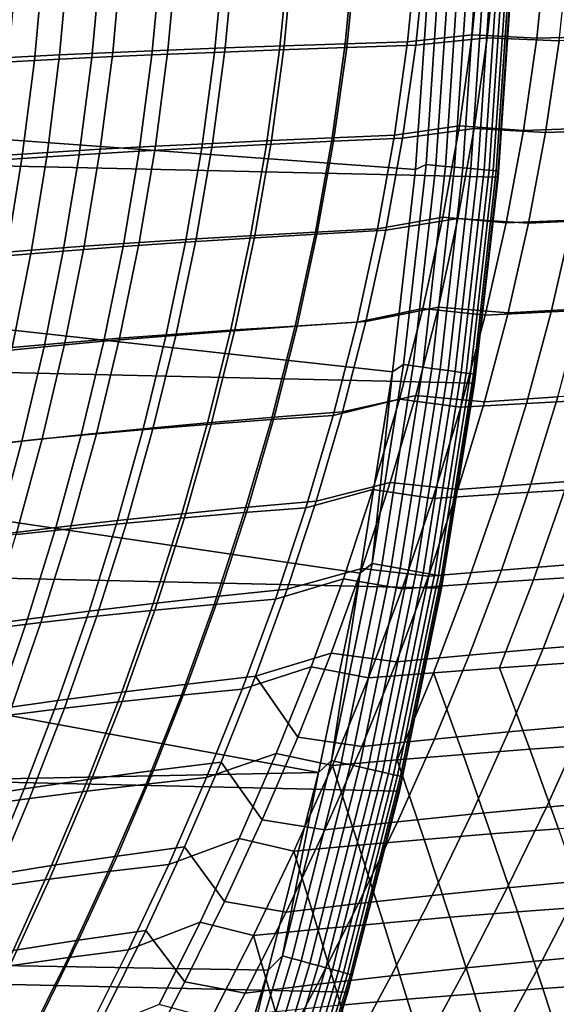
# Model space of a CAD drawing. Header units: metres. Extents: x -28 to 70, y -218 to 27.
# Tile 157 of 246: x 24.5 to 27.74, y -7.49 to -1.55. Entities that reach past the tile are written whole.
import ezdxf

# ---------------------------------------------------------------- set-up
doc = ezdxf.new("R2010")
doc.units = ezdxf.units.M
doc.layers.add('solid_10_261_002_XXX', color=7, linetype='CONTINUOUS')

msp = doc.modelspace()

# ---------------------------------------------------------------- linework, layer by layer
at = {"layer": 'solid_10_261_002_XXX'}
for points in [[(27.386063, -2.50062, -5), (-27.471458, -1.25229, -5), (-27.5, 0, -5), (27.471458, -1.25229, -5)], [(26.888153, -2.454902), (26.971992, -1.229326), (21.97504, -1.047392), (21.900391, -2.091062)], [(26.463076, -1.69704, 93.055405), (26.518583, -1.130807, 93.020073), (26.896238, -1.122794, 93.209877), (26.840101, -1.685171, 93.24543)], [(26.840101, -1.685171, 93.24543), (26.896238, -1.122794, 93.209877), (27.284389, -1.094395, 93.379684), (27.22974, -1.642661, 93.414101)], [(26.889475, -1.705466, 134.72438), (27.320803, -1.661821, 134.542633), (27.377813, -1.11121, 134.578354), (26.947956, -1.140374, 134.761307)], [(27.284389, -1.094395, 93.379684), (27.677191, -1.107593, 93.53212), (27.61982, -1.662709, 93.568054), (27.22974, -1.642661, 93.414101)], [(27.377813, -1.11121, 134.578354), (27.320803, -1.661821, 134.542633), (27.754013, -1.679612, 134.379913), (27.813656, -1.123295, 134.417023)], [(27.61982, -1.662709, 93.568054), (27.677191, -1.107593, 93.53212), (28.07865, -1.100355, 93.663788), (28.020691, -1.652041, 93.699867)], [(24.43441, -1.778751, 91.549545), (24.486441, -1.185746, 91.515594), (24.793005, -1.17569, 91.806992), (24.740469, -1.763762, 91.841148)], [(24.740469, -1.763762, 91.841148), (24.793005, -1.17569, 91.806992), (25.113564, -1.166016, 92.082901), (25.060484, -1.749353, 92.117279)], [(24.989857, -1.189838, 136.013428), (24.934557, -1.780156, 135.977295), (25.297375, -1.763922, 135.684998), (25.353296, -1.179069, 135.721313)], [(25.060484, -1.749353, 92.117279), (25.113564, -1.166016, 92.082901), (25.44726, -1.156708, 92.342735), (25.393604, -1.735501, 92.37735)], [(25.353296, -1.179069, 135.721313), (25.297375, -1.763922, 135.684998), (25.675415, -1.748372, 135.412781), (25.731977, -1.168763, 135.449265)], [(25.393604, -1.735501, 92.37735), (25.44726, -1.156708, 92.342735), (25.793236, -1.147748, 92.58593), (25.738976, -1.722181, 92.620789)], [(25.731977, -1.168763, 135.449265), (25.675415, -1.748372, 135.412781), (26.067539, -1.73347, 135.161423), (26.124748, -1.158895, 135.198074)], [(25.738976, -1.722181, 92.620789), (25.793236, -1.147748, 92.58593), (26.150629, -1.13912, 92.811897), (26.095751, -1.709369, 92.847)], [(26.124748, -1.158895, 135.198074), (26.067539, -1.73347, 135.161423), (26.472605, -1.71918, 134.931686), (26.530458, -1.149441, 134.968491)], [(26.095751, -1.709369, 92.847), (26.150629, -1.13912, 92.811897), (26.518583, -1.130807, 93.020073), (26.463076, -1.69704, 93.055405)], [(26.530458, -1.149441, 134.968491), (26.472605, -1.71918, 134.931686), (26.889475, -1.705466, 134.72438), (26.947956, -1.140374, 134.761307)], [(24.313295, -1.212864, 136.654831), (24.259144, -1.814817, 136.619019), (24.588102, -1.79711, 136.288895), (24.642809, -1.201095, 136.32486)], [(24.642809, -1.201095, 136.32486), (24.588102, -1.79711, 136.288895), (24.934557, -1.780156, 135.977295), (24.989857, -1.189838, 136.013428)], [(27.03302, -1.214054, -0.003646), (26.971992, -1.229326), (26.888153, -2.454902), (26.951332, -2.425664, -0.003646)], [(27.01054, -2.430993, -0.014544), (27.092409, -1.216722, -0.014544), (27.03302, -1.214054, -0.003646), (26.951332, -2.425664, -0.003646)], [(27.068007, -2.436165, -0.032535), (27.150049, -1.21931, -0.032535), (27.092409, -1.216722, -0.014544), (27.01054, -2.430993, -0.014544)], [(27.122892, -2.441104, -0.057356), (27.205101, -1.221782, -0.057356), (27.150049, -1.21931, -0.032535), (27.068007, -2.436165, -0.032535)], [(27.174393, -2.44574, -0.088645), (27.256758, -1.224102, -0.088645), (27.205101, -1.221782, -0.057356), (27.122892, -2.441104, -0.057356)], [(27.221758, -2.450002, -0.125945), (27.304266, -1.226236, -0.125945), (27.256758, -1.224102, -0.088645), (27.174393, -2.44574, -0.088645)], [(27.264294, -2.453831, -0.16871), (27.346931, -1.228152, -0.16871), (27.304266, -1.226236, -0.125945), (27.221758, -2.450002, -0.125945)], [(27.30138, -2.457169, -0.216316), (27.38413, -1.229823, -0.216316), (27.346931, -1.228152, -0.16871), (27.264294, -2.453831, -0.16871)], [(27.332476, -2.459967, -0.268066), (27.415319, -1.231223, -0.268066), (27.38413, -1.229823, -0.216316), (27.30138, -2.457169, -0.216316)], [(27.357124, -2.462186, -0.323206), (27.440042, -1.232334, -0.323206), (27.415319, -1.231223, -0.268066), (27.332476, -2.459967, -0.268066)], [(27.374966, -2.463792, -0.380929), (27.457939, -1.233137, -0.380929), (27.440042, -1.232334, -0.323206), (27.357124, -2.462186, -0.323206)], [(27.385742, -2.464761, -0.440391), (27.468746, -1.233623, -0.440391), (27.457939, -1.233137, -0.380929), (27.374966, -2.463792, -0.380929)], [(27.468746, -1.233623, -0.440391), (27.385742, -2.464761, -0.440391), (27.386063, -2.500707, -0.5), (27.4715, -1.251651, -0.5)], [(27.243832, -3.744787, -5), (-27.386063, -2.50062, -5), (-27.471458, -1.25229, -5), (27.386063, -2.50062, -5)], [(27.4715, -1.251651, -0.5), (27.386063, -2.500707, -0.5), (27.386063, -2.50062, -5), (27.471458, -1.25229, -5)], [(26.760813, -2.248975, 93.295998), (26.840101, -1.685171, 93.24543), (27.22974, -1.642661, 93.414101), (27.152534, -2.192436, 93.463043)], [(26.809299, -2.266278, 134.673233), (27.242655, -2.208298, 134.493164), (27.320803, -1.661821, 134.542633), (26.889475, -1.705466, 134.72438)], [(27.22974, -1.642661, 93.414101), (27.61982, -1.662709, 93.568054), (27.538778, -2.219547, 93.619156), (27.152534, -2.192436, 93.463043)], [(27.320803, -1.661821, 134.542633), (27.242655, -2.208298, 134.493164), (27.672316, -2.231582, 134.328552), (27.754013, -1.679612, 134.379913)], [(27.538778, -2.219547, 93.619156), (27.61982, -1.662709, 93.568054), (28.020691, -1.652041, 93.699867), (27.938816, -2.20561, 93.751167)], [(25.317884, -2.3152, 92.426605), (25.393604, -1.735501, 92.37735), (25.738976, -1.722181, 92.620789), (25.662386, -2.297644, 92.67038)], [(25.662386, -2.297644, 92.67038), (25.738976, -1.722181, 92.620789), (26.095751, -1.709369, 92.847), (26.018269, -2.280775, 92.896927)], [(26.067539, -1.73347, 135.161423), (25.989016, -2.303845, 135.110657), (26.393246, -2.284678, 134.880722), (26.472605, -1.71918, 134.931686)], [(26.018269, -2.280775, 92.896927), (26.095751, -1.709369, 92.847), (26.463076, -1.69704, 93.055405), (26.384691, -2.264562, 93.105659)], [(26.384691, -2.264562, 93.105659), (26.463076, -1.69704, 93.055405), (26.840101, -1.685171, 93.24543), (26.760813, -2.248975, 93.295998)], [(26.472605, -1.71918, 134.931686), (26.393246, -2.284678, 134.880722), (26.809299, -2.266278, 134.673233), (26.889475, -1.705466, 134.72438)], [(27.754013, -1.679612, 134.379913), (27.672316, -2.231582, 134.328552), (28.116829, -2.21513, 134.192352), (28.1992, -1.667348, 134.243729)], [(24.361065, -2.372295, 91.597862), (24.43441, -1.778751, 91.549545), (24.740469, -1.763762, 91.841148), (24.666384, -2.352495, 91.889755)], [(24.588102, -1.79711, 136.288895), (24.512793, -2.389094, 136.238998), (24.858494, -2.366405, 135.9272), (24.934557, -1.780156, 135.977295)], [(24.666384, -2.352495, 91.889755), (24.740469, -1.763762, 91.841148), (25.060484, -1.749353, 92.117279), (24.985603, -2.333474, 92.166206)], [(24.934557, -1.780156, 135.977295), (24.858494, -2.366405, 135.9272), (25.220512, -2.344664, 135.634674), (25.297375, -1.763922, 135.684998)], [(24.985603, -2.333474, 92.166206), (25.060484, -1.749353, 92.117279), (25.393604, -1.735501, 92.37735), (25.317884, -2.3152, 92.426605)], [(25.297375, -1.763922, 135.684998), (25.220512, -2.344664, 135.634674), (25.597729, -2.323826, 135.362228), (25.675415, -1.748372, 135.412781)], [(25.675415, -1.748372, 135.412781), (25.597729, -2.323826, 135.362228), (25.989016, -2.303845, 135.110657), (26.067539, -1.73347, 135.161423)], [(24.259144, -1.814817, 136.619019), (24.184528, -2.412774, 136.569305), (24.512793, -2.389094, 136.238998), (24.588102, -1.79711, 136.288895)], [(26.748474, -3.676775), (26.888153, -2.454902), (21.900391, -2.091062), (21.776041, -3.131092)], [(26.658813, -2.813449, 93.361595), (26.760813, -2.248975, 93.295998), (27.152534, -2.192436, 93.463043), (27.05316, -2.743092, 93.526558)], [(27.152534, -2.192436, 93.463043), (27.538778, -2.219547, 93.619156), (27.434555, -2.777339, 93.68544), (27.05316, -2.743092, 93.526558)], [(26.283836, -2.832627, 93.170876), (26.384691, -2.264562, 93.105659), (26.760813, -2.248975, 93.295998), (26.658813, -2.813449, 93.361595)], [(26.708282, -2.822269, 134.608154), (27.144215, -2.750144, 134.430237), (27.242655, -2.208298, 134.493164), (26.809299, -2.266278, 134.673233)], [(27.242655, -2.208298, 134.493164), (27.144215, -2.750144, 134.430237), (27.569498, -2.778695, 134.263229), (27.672316, -2.231582, 134.328552)], [(27.434555, -2.777339, 93.68544), (27.538778, -2.219547, 93.619156), (27.938816, -2.20561, 93.751167), (27.833542, -2.760291, 93.817703)], [(27.672316, -2.231582, 134.328552), (27.569498, -2.778695, 134.263229), (28.013214, -2.758052, 134.127014), (28.116829, -2.21513, 134.192352)], [(24.889215, -2.917669, 92.229752), (24.985603, -2.333474, 92.166206), (25.317884, -2.3152, 92.426605), (25.220425, -2.895088, 92.49057)], [(25.220425, -2.895088, 92.49057), (25.317884, -2.3152, 92.426605), (25.662386, -2.297644, 92.67038), (25.563814, -2.87341, 92.734756)], [(25.597729, -2.323826, 135.362228), (25.499651, -2.894564, 135.297821), (25.88995, -2.869467, 135.04599), (25.989016, -2.303845, 135.110657)], [(25.563814, -2.87341, 92.734756), (25.662386, -2.297644, 92.67038), (26.018269, -2.280775, 92.896927), (25.91856, -2.852602, 92.961731)], [(25.989016, -2.303845, 135.110657), (25.88995, -2.869467, 135.04599), (26.293196, -2.845387, 134.815842), (26.393246, -2.284678, 134.880722)], [(25.91856, -2.852602, 92.961731), (26.018269, -2.280775, 92.896927), (26.384691, -2.264562, 93.105659), (26.283836, -2.832627, 93.170876)], [(26.393246, -2.284678, 134.880722), (26.293196, -2.845387, 134.815842), (26.708282, -2.822269, 134.608154), (26.809299, -2.266278, 134.673233)], [(24.266644, -2.965687, 91.660645), (24.361065, -2.372295, 91.597862), (24.666384, -2.352495, 91.889755), (24.571012, -2.941191, 91.952911)], [(24.512793, -2.389094, 136.238998), (24.417484, -2.976478, 136.175323), (24.762312, -2.948017, 135.863281), (24.858494, -2.366405, 135.9272)], [(24.571012, -2.941191, 91.952911), (24.666384, -2.352495, 91.889755), (24.985603, -2.333474, 92.166206), (24.889215, -2.917669, 92.229752)], [(24.858494, -2.366405, 135.9272), (24.762312, -2.948017, 135.863281), (25.123402, -2.920729, 135.570511), (25.220512, -2.344664, 135.634674)], [(25.220512, -2.344664, 135.634674), (25.123402, -2.920729, 135.570511), (25.499651, -2.894564, 135.297821), (25.597729, -2.323826, 135.362228)], [(24.184528, -2.412774, 136.569305), (24.090017, -3.006163, 136.505829), (24.417484, -2.976478, 136.175323), (24.512793, -2.389094, 136.238998)], [(26.951332, -2.425664, -0.003646), (26.888153, -2.454902), (26.748474, -3.676775), (26.815367, -3.632388, -0.003646)], [(26.874277, -3.640368, -0.014544), (27.01054, -2.430993, -0.014544), (26.951332, -2.425664, -0.003646), (26.815367, -3.632388, -0.003646)], [(26.931454, -3.648113, -0.032535), (27.068007, -2.436165, -0.032535), (27.01054, -2.430993, -0.014544), (26.874277, -3.640368, -0.014544)], [(26.986061, -3.65551, -0.057356), (27.122892, -2.441104, -0.057356), (27.068007, -2.436165, -0.032535), (26.931454, -3.648113, -0.032535)], [(27.037302, -3.662452, -0.088645), (27.174393, -2.44574, -0.088645), (27.122892, -2.441104, -0.057356), (26.986061, -3.65551, -0.057356)], [(27.084429, -3.668835, -0.125945), (27.221758, -2.450002, -0.125945), (27.174393, -2.44574, -0.088645), (27.037302, -3.662452, -0.088645)], [(27.126749, -3.674568, -0.16871), (27.264294, -2.453831, -0.16871), (27.221758, -2.450002, -0.125945), (27.084429, -3.668835, -0.125945)], [(27.163649, -3.679566, -0.216316), (27.30138, -2.457169, -0.216316), (27.264294, -2.453831, -0.16871), (27.126749, -3.674568, -0.16871)], [(27.194588, -3.683757, -0.268066), (27.332476, -2.459967, -0.268066), (27.30138, -2.457169, -0.216316), (27.163649, -3.679566, -0.216316)], [(27.21911, -3.687079, -0.323206), (27.357124, -2.462186, -0.323206), (27.332476, -2.459967, -0.268066), (27.194588, -3.683757, -0.268066)], [(27.236864, -3.689484, -0.380929), (27.374966, -2.463792, -0.380929), (27.357124, -2.462186, -0.323206), (27.21911, -3.687079, -0.323206)], [(27.247585, -3.690936, -0.440391), (27.385742, -2.464761, -0.440391), (27.374966, -2.463792, -0.380929), (27.236864, -3.689484, -0.380929)], [(27.247585, -3.690936, -0.440391), (27.386063, -2.500707, -0.5), (27.385742, -2.464761, -0.440391)], [(27.045177, -4.980701, -5), (-27.243832, -3.744787, -5), (-27.386063, -2.50062, -5), (27.243832, -3.744787, -5)], [(27.386063, -2.500707, -0.5), (27.243864, -3.744581, -0.5), (27.243832, -3.744787, -5), (27.386063, -2.50062, -5)], [(27.247585, -3.690936, -0.440391), (27.243864, -3.744581, -0.5), (27.386063, -2.500707, -0.5)], [(26.534966, -3.377117, 93.442047), (26.658813, -2.813449, 93.361595), (27.05316, -2.743092, 93.526558), (26.932474, -3.293202, 93.604446)], [(26.587282, -3.372902, 134.529419), (27.026331, -3.28686, 134.354111), (27.144215, -2.750144, 134.430237), (26.708282, -2.822269, 134.608154)], [(27.05316, -2.743092, 93.526558), (27.434555, -2.777339, 93.68544), (27.308119, -3.334534, 93.76667), (26.932474, -3.293202, 93.604446)], [(27.144215, -2.750144, 134.430237), (27.026331, -3.28686, 134.354111), (27.446497, -3.320438, 134.18425), (27.569498, -2.778695, 134.263229)], [(27.308119, -3.334534, 93.76667), (27.434555, -2.777339, 93.68544), (27.833542, -2.760291, 93.817703), (27.705887, -3.314499, 93.899239)], [(27.569498, -2.778695, 134.263229), (27.446497, -3.320438, 134.18425), (27.88933, -3.295622, 134.048019), (28.013214, -2.758052, 134.127014)], [(27.705887, -3.314499, 93.899239), (27.833542, -2.760291, 93.817703), (28.238689, -2.743811, 93.929825), (28.109882, -3.295186, 94.011566)], [(25.88995, -2.869467, 135.04599), (25.771118, -3.42978, 134.967682), (26.173269, -3.400757, 134.737305), (26.293196, -2.845387, 134.815842)], [(25.797384, -3.423448, 93.04126), (25.91856, -2.852602, 92.961731), (26.283836, -2.832627, 93.170876), (26.16132, -3.399794, 93.250877)], [(26.16132, -3.399794, 93.250877), (26.283836, -2.832627, 93.170876), (26.658813, -2.813449, 93.361595), (26.534966, -3.377117, 93.442047)], [(26.293196, -2.845387, 134.815842), (26.173269, -3.400757, 134.737305), (26.587282, -3.372902, 134.529419), (26.708282, -2.822269, 134.608154)], [(24.77191, -3.500661, 92.307846), (24.889215, -2.917669, 92.229752), (25.220425, -2.895088, 92.49057), (25.10187, -3.473844, 92.56913)], [(25.123402, -2.920729, 135.570511), (25.006729, -3.491556, 135.492706), (25.38191, -3.460027, 135.219757), (25.499651, -2.894564, 135.297821)], [(25.10187, -3.473844, 92.56913), (25.220425, -2.895088, 92.49057), (25.563814, -2.87341, 92.734756), (25.443964, -3.448119, 92.813805)], [(25.499651, -2.894564, 135.297821), (25.38191, -3.460027, 135.219757), (25.771118, -3.42978, 134.967682), (25.88995, -2.869467, 135.04599)], [(25.443964, -3.448119, 92.813805), (25.563814, -2.87341, 92.734756), (25.91856, -2.852602, 92.961731), (25.797384, -3.423448, 93.04126)], [(24.15163, -3.557729, 91.737877), (24.266644, -2.965687, 91.660645), (24.571012, -2.941191, 91.952911), (24.454893, -3.52861, 92.030556)], [(24.417484, -2.976478, 136.175323), (24.302784, -3.558693, 136.097977), (24.64666, -3.524426, 135.785721), (24.762312, -2.948017, 135.863281)], [(24.454893, -3.52861, 92.030556), (24.571012, -2.941191, 91.952911), (24.889215, -2.917669, 92.229752), (24.77191, -3.500661, 92.307846)], [(24.762312, -2.948017, 135.863281), (24.64666, -3.524426, 135.785721), (25.006729, -3.491556, 135.492706), (25.123402, -2.920729, 135.570511)], [(26.553406, -4.890358), (26.748474, -3.676775), (21.776041, -3.131092), (21.602425, -4.163459)], [(26.390139, -3.938486, 93.537148), (26.534966, -3.377117, 93.442047), (26.932474, -3.293202, 93.604446), (26.791353, -3.841323, 93.696518)], [(26.447151, -3.917637, 134.437271), (26.889853, -3.817946, 134.265045), (27.026331, -3.28686, 134.354111), (26.587282, -3.372902, 134.529419)], [(26.932474, -3.293202, 93.604446), (27.308119, -3.334534, 93.76667), (27.160446, -3.889567, 93.86264), (26.791353, -3.841323, 93.696518)], [(27.026331, -3.28686, 134.354111), (26.889853, -3.817946, 134.265045), (27.304249, -3.856303, 134.091888), (27.446497, -3.320438, 134.18425)], [(27.160446, -3.889567, 93.86264), (27.308119, -3.334534, 93.76667), (27.705887, -3.314499, 93.899239), (27.556875, -3.866636, 93.995537)], [(27.446497, -3.320438, 134.18425), (27.304249, -3.856303, 134.091888), (27.746153, -3.827352, 133.955688), (27.88933, -3.295622, 134.048019)], [(27.556875, -3.866636, 93.995537), (27.705887, -3.314499, 93.899239), (28.109882, -3.295186, 94.011566), (27.959612, -3.844598, 94.108086)], [(26.017963, -3.96461, 93.34549), (26.16132, -3.399794, 93.250877), (26.534966, -3.377117, 93.442047), (26.390139, -3.938486, 93.537148)], [(26.173269, -3.400757, 134.737305), (26.034281, -3.950242, 134.645355), (26.447151, -3.917637, 134.437271), (26.587282, -3.372902, 134.529419)], [(25.38191, -3.460027, 135.219757), (25.245241, -4.019654, 135.128265), (25.633293, -3.984228, 134.875961), (25.771118, -3.42978, 134.967682)], [(25.303541, -4.020395, 92.907379), (25.443964, -3.448119, 92.813805), (25.797384, -3.423448, 93.04126), (25.6555, -3.9919, 93.135353)], [(25.771118, -3.42978, 134.967682), (25.633293, -3.984228, 134.875961), (26.034281, -3.950242, 134.645355), (26.173269, -3.400757, 134.737305)], [(25.6555, -3.9919, 93.135353), (25.797384, -3.423448, 93.04126), (26.16132, -3.399794, 93.250877), (26.017963, -3.96461, 93.34549)], [(24.318569, -4.113501, 92.122635), (24.454893, -3.52861, 92.030556), (24.77191, -3.500661, 92.307846), (24.634285, -4.081156, 92.400398)], [(24.64666, -3.524426, 135.785721), (24.512188, -4.095067, 135.694672), (24.871187, -4.056581, 135.401443), (25.006729, -3.491556, 135.492706)], [(24.634285, -4.081156, 92.400398), (24.77191, -3.500661, 92.307846), (25.10187, -3.473844, 92.56913), (24.962872, -4.050134, 92.662186)], [(25.006729, -3.491556, 135.492706), (24.871187, -4.056581, 135.401443), (25.245241, -4.019654, 135.128265), (25.38191, -3.460027, 135.219757)], [(24.962872, -4.050134, 92.662186), (25.10187, -3.473844, 92.56913), (25.443964, -3.448119, 92.813805), (25.303541, -4.020395, 92.907379)], [(24.302784, -3.558693, 136.097977), (24.1693, -4.135172, 136.007126), (24.512188, -4.095067, 135.694672), (24.64666, -3.524426, 135.785721)], [(26.625399, -4.831798, -0.003646), (26.748474, -3.676775), (26.553406, -4.890358)], [(26.625399, -4.831798, -0.003646), (26.815367, -3.632388, -0.003646), (26.748474, -3.676775)], [(26.683891, -4.842412, -0.014544), (26.874277, -3.640368, -0.014544), (26.815367, -3.632388, -0.003646), (26.625399, -4.831798, -0.003646)], [(26.740664, -4.852715, -0.032535), (26.931454, -3.648113, -0.032535), (26.874277, -3.640368, -0.014544), (26.683891, -4.842412, -0.014544)], [(26.794884, -4.862555, -0.057356), (26.986061, -3.65551, -0.057356), (26.931454, -3.648113, -0.032535), (26.740664, -4.852715, -0.032535)], [(26.845762, -4.871788, -0.088645), (27.037302, -3.662452, -0.088645), (26.986061, -3.65551, -0.057356), (26.794884, -4.862555, -0.057356)], [(26.892555, -4.880279, -0.125945), (27.084429, -3.668835, -0.125945), (27.037302, -3.662452, -0.088645), (26.845762, -4.871788, -0.088645)], [(26.934576, -4.887905, -0.16871), (27.126749, -3.674568, -0.16871), (27.084429, -3.668835, -0.125945), (26.892555, -4.880279, -0.125945)], [(26.971214, -4.894554, -0.216316), (27.163649, -3.679566, -0.216316), (27.126749, -3.674568, -0.16871), (26.934576, -4.887905, -0.16871)], [(27.001932, -4.900128, -0.268066), (27.194588, -3.683757, -0.268066), (27.163649, -3.679566, -0.216316), (26.971214, -4.894554, -0.216316)], [(27.026283, -4.904547, -0.323206), (27.21911, -3.687079, -0.323206), (27.194588, -3.683757, -0.268066), (27.001932, -4.900128, -0.268066)], [(27.043909, -4.907746, -0.380929), (27.236864, -3.689484, -0.380929), (27.21911, -3.687079, -0.323206), (27.026283, -4.904547, -0.323206)], [(27.054556, -4.909678, -0.440391), (27.247585, -3.690936, -0.440391), (27.236864, -3.689484, -0.380929), (27.043909, -4.907746, -0.380929)], [(27.054556, -4.909678, -0.440391), (27.243864, -3.744581, -0.5), (27.247585, -3.690936, -0.440391)], [(26.79051, -6.206317, -5), (-27.045177, -4.980701, -5), (-27.243832, -3.744787, -5), (27.045177, -4.980701, -5)], [(27.243864, -3.744581, -0.5), (27.045197, -4.980693, -0.5), (27.045177, -4.980701, -5), (27.243832, -3.744787, -5)], [(27.054556, -4.909678, -0.440391), (27.045197, -4.980693, -0.5), (27.243864, -3.744581, -0.5)], [(27.746153, -3.827352, 133.955688), (27.584711, -4.352883, 133.850281), (28.033081, -4.321034, 133.739182), (28.195335, -3.79936, 133.844376)], [(26.225475, -4.495842, 93.646591), (26.390139, -3.938486, 93.537148), (26.791353, -3.841323, 93.696518), (26.630867, -4.385853, 93.802467)], [(26.288816, -4.456043, 134.33197), (26.735674, -4.342986, 134.163284), (26.889853, -3.817946, 134.265045), (26.447151, -3.917637, 134.437271)], [(26.791353, -3.841323, 93.696518), (27.160446, -3.889567, 93.86264), (26.992785, -4.440667, 93.972984), (26.630867, -4.385853, 93.802467)], [(26.889853, -3.817946, 134.265045), (26.735674, -4.342986, 134.163284), (27.143747, -4.385904, 133.98642), (27.304249, -3.856303, 134.091888)], [(27.304249, -3.856303, 134.091888), (27.143747, -4.385904, 133.98642), (27.584711, -4.352883, 133.850281), (27.746153, -3.827352, 133.955688)], [(27.387806, -4.414904, 94.106232), (27.556875, -3.866636, 93.995537), (27.959612, -3.844598, 94.108086), (27.789223, -4.390228, 94.219025)], [(26.034281, -3.950242, 134.645355), (25.877117, -4.49339, 134.540207), (26.288816, -4.456043, 134.33197), (26.447151, -3.917637, 134.437271)], [(26.992785, -4.440667, 93.972984), (27.160446, -3.889567, 93.86264), (27.556875, -3.866636, 93.995537), (27.387806, -4.414904, 94.106232)], [(25.633293, -3.984228, 134.875961), (25.477318, -4.532342, 134.770996), (25.877117, -4.49339, 134.540207), (26.034281, -3.950242, 134.645355)], [(25.493944, -4.556306, 93.243767), (25.6555, -3.9919, 93.135353), (26.017963, -3.96461, 93.34549), (25.854851, -4.525393, 93.454422)], [(25.854851, -4.525393, 93.454422), (26.017963, -3.96461, 93.34549), (26.390139, -3.938486, 93.537148), (26.225475, -4.495842, 93.646591)], [(24.871187, -4.056581, 135.401443), (24.717541, -4.615298, 135.29689), (25.09045, -4.572959, 135.023499), (25.245241, -4.019654, 135.128265)], [(24.804356, -4.622372, 92.769539), (24.962872, -4.050134, 92.662186), (25.303541, -4.020395, 92.907379), (25.143522, -4.58862, 93.015259)], [(25.245241, -4.019654, 135.128265), (25.09045, -4.572959, 135.023499), (25.477318, -4.532342, 134.770996), (25.633293, -3.984228, 134.875961)], [(25.143522, -4.58862, 93.015259), (25.303541, -4.020395, 92.907379), (25.6555, -3.9919, 93.135353), (25.493944, -4.556306, 93.243767)], [(24.1693, -4.135172, 136.007126), (24.017719, -4.705378, 135.902893), (24.359621, -4.659419, 135.590302), (24.512188, -4.095067, 135.694672)], [(24.162853, -4.694341, 92.229012), (24.318569, -4.113501, 92.122635), (24.634285, -4.081156, 92.400398), (24.477209, -4.6576, 92.507248)], [(24.512188, -4.095067, 135.694672), (24.359621, -4.659419, 135.590302), (24.717541, -4.615298, 135.29689), (24.871187, -4.056581, 135.401443)], [(24.477209, -4.6576, 92.507248), (24.634285, -4.081156, 92.400398), (24.962872, -4.050134, 92.662186), (24.804356, -4.622372, 92.769539)], [(26.303297, -6.093975), (26.553406, -4.890358), (21.602425, -4.163459), (21.379866, -5.186649)], [(27.584711, -4.352883, 133.850281), (27.406151, -4.872109, 133.731995), (27.853731, -4.836535, 133.621124), (28.033081, -4.321034, 133.739182)], [(26.042492, -5.047169, 93.769928), (26.225475, -4.495842, 93.646591), (26.630867, -4.385853, 93.802467), (26.45248, -4.924883, 93.921867)], [(26.113333, -4.987892, 134.213684), (26.564814, -4.861791, 134.049026), (26.735674, -4.342986, 134.163284), (26.288816, -4.456043, 134.33197)], [(26.630867, -4.385853, 93.802467), (26.992785, -4.440667, 93.972984), (26.806753, -4.985782, 94.097214), (26.45248, -4.924883, 93.921867)], [(26.735674, -4.342986, 134.163284), (26.564814, -4.861791, 134.049026), (26.966114, -4.909095, 133.868042), (27.143747, -4.385904, 133.98642)], [(27.143747, -4.385904, 133.98642), (26.966114, -4.909095, 133.868042), (27.406151, -4.872109, 133.731995), (27.584711, -4.352883, 133.850281)], [(27.200348, -4.957234, 94.230812), (27.387806, -4.414904, 94.106232), (27.789223, -4.390228, 94.219025), (27.600435, -4.929987, 94.343849)], [(27.600435, -4.929987, 94.343849), (27.789223, -4.390228, 94.219025), (28.19615, -4.366539, 94.31102), (28.006145, -4.903942, 94.435944)], [(26.806753, -4.985782, 94.097214), (26.992785, -4.440667, 93.972984), (27.387806, -4.414904, 94.106232), (27.200348, -4.957234, 94.230812)], [(25.477318, -4.532342, 134.770996), (25.304182, -5.073812, 134.652954), (25.702797, -5.029931, 134.422028), (25.877117, -4.49339, 134.540207)], [(25.673443, -5.080143, 93.577255), (25.854851, -4.525393, 93.454422), (26.225475, -4.495842, 93.646591), (26.042492, -5.047169, 93.769928)], [(25.877117, -4.49339, 134.540207), (25.702797, -5.029931, 134.422028), (26.113333, -4.987892, 134.213684), (26.288816, -4.456043, 134.33197)], [(24.717541, -4.615298, 135.29689), (24.546705, -5.167317, 135.179138), (24.918486, -5.119589, 134.905609), (25.09045, -4.572959, 135.023499)], [(25.09045, -4.572959, 135.023499), (24.918486, -5.119589, 134.905609), (25.304182, -5.073812, 134.652954), (25.477318, -4.532342, 134.770996)], [(24.965258, -5.150836, 93.13707), (25.143522, -4.58862, 93.015259), (25.493944, -4.556306, 93.243767), (25.314117, -5.114687, 93.366089)], [(25.314117, -5.114687, 93.366089), (25.493944, -4.556306, 93.243767), (25.854851, -4.525393, 93.454422), (25.673443, -5.080143, 93.577255)], [(24.359621, -4.659419, 135.590302), (24.18984, -5.217048, 135.472656), (24.546705, -5.167317, 135.179138), (24.717541, -4.615298, 135.29689)], [(24.301916, -5.228077, 92.628082), (24.477209, -4.6576, 92.507248), (24.804356, -4.622372, 92.769539), (24.627609, -5.188621, 92.890854)], [(24.627609, -5.188621, 92.890854), (24.804356, -4.622372, 92.769539), (25.143522, -4.58862, 93.015259), (24.965258, -5.150836, 93.13707)], [(27.853731, -4.836535, 133.621124), (27.658466, -5.345827, 133.490433), (28.111851, -5.308229, 133.405701), (28.307688, -4.802225, 133.535919)], [(25.921768, -5.512983, 134.082565), (26.378317, -5.37421, 133.922409), (26.564814, -4.861791, 134.049026), (26.113333, -4.987892, 134.213684)], [(26.564814, -4.861791, 134.049026), (26.378317, -5.37421, 133.922409), (26.772478, -5.425761, 133.736923), (26.966114, -4.909095, 133.868042)], [(26.381811, -6.021476, -0.003646), (26.625399, -4.831798, -0.003646), (26.553406, -4.890358)], [(26.439768, -6.034705, -0.014544), (26.683891, -4.842412, -0.014544), (26.625399, -4.831798, -0.003646), (26.381811, -6.021476, -0.003646)], [(26.496021, -6.047544, -0.032535), (26.740664, -4.852715, -0.032535), (26.683891, -4.842412, -0.014544), (26.439768, -6.034705, -0.014544)], [(26.549746, -6.059806, -0.057356), (26.794884, -4.862555, -0.057356), (26.740664, -4.852715, -0.032535), (26.496021, -6.047544, -0.032535)], [(26.600159, -6.071312, -0.088645), (26.845762, -4.871788, -0.088645), (26.794884, -4.862555, -0.057356), (26.549746, -6.059806, -0.057356)], [(27.406151, -4.872109, 133.731995), (27.21163, -5.384955, 133.601028), (27.658466, -5.345827, 133.490433), (27.853731, -4.836535, 133.621124)], [(25.842726, -5.590427, 93.906685), (26.042492, -5.047169, 93.769928), (26.45248, -4.924883, 93.921867), (26.257696, -5.456468, 94.054245)], [(26.45248, -4.924883, 93.921867), (26.806753, -4.985782, 94.097214), (26.603994, -5.522838, 94.234818), (26.257696, -5.456468, 94.054245)], [(26.381811, -6.021476, -0.003646), (26.553406, -4.890358), (26.303297, -6.093975)], [(26.646523, -6.081895, -0.125945), (26.892555, -4.880279, -0.125945), (26.845762, -4.871788, -0.088645), (26.600159, -6.071312, -0.088645)], [(26.68816, -6.091398, -0.16871), (26.934576, -4.887905, -0.16871), (26.892555, -4.880279, -0.125945), (26.646523, -6.081895, -0.125945)], [(26.724463, -6.099684, -0.216316), (26.971214, -4.894554, -0.216316), (26.934576, -4.887905, -0.16871), (26.68816, -6.091398, -0.16871)], [(26.7549, -6.106631, -0.268066), (27.001932, -4.900128, -0.268066), (26.971214, -4.894554, -0.216316), (26.724463, -6.099684, -0.216316)], [(26.779028, -6.112138, -0.323206), (27.026283, -4.904547, -0.323206), (27.001932, -4.900128, -0.268066), (26.7549, -6.106631, -0.268066)], [(26.966114, -4.909095, 133.868042), (26.772478, -5.425761, 133.736923), (27.21163, -5.384955, 133.601028), (27.406151, -4.872109, 133.731995)], [(26.796494, -6.116125, -0.380929), (27.043909, -4.907746, -0.380929), (27.026283, -4.904547, -0.323206), (26.779028, -6.112138, -0.323206)], [(26.807041, -6.118532, -0.440391), (27.054556, -4.909678, -0.440391), (27.043909, -4.907746, -0.380929), (26.796494, -6.116125, -0.380929)], [(26.807041, -6.118532, -0.440391), (27.045197, -4.980693, -0.5), (27.054556, -4.909678, -0.440391)], [(26.996197, -5.491536, 94.368744), (27.200348, -4.957234, 94.230812), (27.600435, -4.929987, 94.343849), (27.394989, -5.461771, 94.48201)], [(27.394989, -5.461771, 94.48201), (27.600435, -4.929987, 94.343849), (28.006145, -4.903942, 94.435944), (27.799528, -5.433446, 94.574188)], [(26.48019, -7.4195, -5), (-26.79051, -6.206317, -5), (-27.045177, -4.980701, -5), (26.79051, -6.206317, -5)], [(25.702797, -5.029931, 134.422028), (25.512358, -5.55962, 134.29097), (25.921768, -5.512983, 134.082565), (26.113333, -4.987892, 134.213684)], [(26.603994, -5.522838, 94.234818), (26.806753, -4.985782, 94.097214), (27.200348, -4.957234, 94.230812), (26.996197, -5.491536, 94.368744)], [(27.045197, -4.980693, -0.5), (26.790476, -6.206482, -0.5), (26.79051, -6.206317, -5), (27.045177, -4.980701, -5)], [(26.807041, -6.118532, -0.440391), (26.790476, -6.206482, -0.5), (27.045197, -4.980693, -0.5)], [(25.304182, -5.073812, 134.652954), (25.114885, -5.608347, 134.521973), (25.512358, -5.55962, 134.29097), (25.702797, -5.029931, 134.422028)], [(25.475225, -5.626841, 93.713554), (25.673443, -5.080143, 93.577255), (26.042492, -5.047169, 93.769928), (25.842726, -5.590427, 93.906685)], [(24.918486, -5.119589, 134.905609), (24.730316, -5.659211, 134.774704), (25.114885, -5.608347, 134.521973), (25.304182, -5.073812, 134.652954)], [(25.117451, -5.665043, 93.501915), (25.314117, -5.114687, 93.366089), (25.673443, -5.080143, 93.577255), (25.475225, -5.626841, 93.713554)], [(24.18984, -5.217048, 135.472656), (24.003742, -5.767533, 135.341827), (24.359613, -5.712257, 135.048279), (24.546705, -5.167317, 135.179138)], [(24.546705, -5.167317, 135.179138), (24.359613, -5.712257, 135.048279), (24.730316, -5.659211, 134.774704), (24.918486, -5.119589, 134.905609)], [(24.433954, -5.746918, 93.02578), (24.627609, -5.188621, 92.890854), (24.965258, -5.150836, 93.13707), (24.770121, -5.705059, 93.272438)], [(24.770121, -5.705059, 93.272438), (24.965258, -5.150836, 93.13707), (25.314117, -5.114687, 93.366089), (25.117451, -5.665043, 93.501915)], [(26.303297, -6.093975), (21.379866, -5.186649), (21.108797, -6.198219)], [(24.109671, -5.790647, 92.762596), (24.301916, -5.228077, 92.628082), (24.627609, -5.188621, 92.890854), (24.433954, -5.746918, 93.02578)], [(27.21163, -5.384955, 133.601028), (27.002308, -5.891346, 133.457535), (27.448471, -5.848874, 133.347275), (27.658466, -5.345827, 133.490433)], [(27.658466, -5.345827, 133.490433), (27.448471, -5.848874, 133.347275), (27.901356, -5.808226, 133.263046), (28.111851, -5.308229, 133.405701)], [(25.921768, -5.512983, 134.082565), (26.177225, -5.880093, 133.78363), (26.378317, -5.37421, 133.922409)], [(26.378317, -5.37421, 133.922409), (26.177225, -5.880093, 133.78363), (26.563971, -5.935783, 133.593277), (26.772478, -5.425761, 133.736923)], [(26.772478, -5.425761, 133.736923), (26.563971, -5.935783, 133.593277), (27.002308, -5.891346, 133.457535), (27.21163, -5.384955, 133.601028)], [(25.627644, -6.124076, 94.056465), (25.842726, -5.590427, 93.906685), (26.257696, -5.456468, 94.054245), (26.047985, -5.978933, 94.199181)], [(26.257696, -5.456468, 94.054245), (26.603994, -5.522838, 94.234818), (26.386086, -6.050287, 94.385345), (26.047985, -5.978933, 94.199181)], [(26.996197, -5.491536, 94.368744), (27.394989, -5.461771, 94.48201), (27.578009, -5.953496, 94.725288), (27.174555, -5.984025, 94.633041)], [(27.394989, -5.461771, 94.48201), (27.799528, -5.433446, 94.574188), (27.986513, -5.924582, 94.795853), (27.578009, -5.953496, 94.725288)], [(25.512358, -5.55962, 134.29097), (25.306839, -6.082211, 134.147186), (25.715193, -6.031113, 133.938782), (25.921768, -5.512983, 134.082565)], [(25.921768, -5.512983, 134.082565), (25.715193, -6.031113, 133.938782), (25.962582, -6.379287, 133.632843), (26.177225, -5.880093, 133.78363)], [(26.386086, -6.050287, 94.385345), (26.603994, -5.522838, 94.234818), (26.996197, -5.491536, 94.368744), (26.776974, -6.016259, 94.519569)], [(26.776974, -6.016259, 94.519569), (26.996197, -5.491536, 94.368744), (27.174555, -5.984025, 94.633041)], [(25.114885, -5.608347, 134.521973), (24.910433, -6.135657, 134.378189), (25.306839, -6.082211, 134.147186), (25.512358, -5.55962, 134.29097)], [(24.730316, -5.659211, 134.774704), (24.526907, -6.191488, 134.630905), (24.910433, -6.135657, 134.378189), (25.114885, -5.608347, 134.521973)], [(24.905306, -6.205838, 93.650909), (25.117451, -5.665043, 93.501915), (25.475225, -5.626841, 93.713554), (25.261612, -6.163949, 93.862938)], [(25.261612, -6.163949, 93.862938), (25.475225, -5.626841, 93.713554), (25.842726, -5.590427, 93.906685), (25.627644, -6.124076, 94.056465)], [(24.359613, -5.712257, 135.048279), (24.157192, -6.249741, 134.904434), (24.526907, -6.191488, 134.630905), (24.730316, -5.659211, 134.774704)], [(24.559416, -6.249762, 93.421051), (24.770121, -5.705059, 93.272438), (25.117451, -5.665043, 93.501915), (24.905306, -6.205838, 93.650909)], [(24.22464, -6.295739, 93.174042), (24.433954, -5.746918, 93.02578), (24.770121, -5.705059, 93.272438), (24.559416, -6.249762, 93.421051)], [(27.448471, -5.848874, 133.347275), (27.224926, -6.345639, 133.191833), (27.677404, -6.302217, 133.108124), (27.901356, -5.808226, 133.263046)], [(27.901356, -5.808226, 133.263046), (27.677404, -6.302217, 133.108124), (28.135698, -6.260804, 133.05127), (28.359854, -5.769261, 133.205429)], [(26.177225, -5.880093, 133.78363), (25.962582, -6.379287, 133.632843), (26.341722, -6.439046, 133.437256), (26.563971, -5.935783, 133.593277)], [(27.002308, -5.891346, 133.457535), (26.779341, -6.391205, 133.301743), (27.224926, -6.345639, 133.191833), (27.448471, -5.848874, 133.347275)], [(26.563971, -5.935783, 133.593277), (26.341722, -6.439046, 133.437256), (26.779341, -6.391205, 133.301743), (27.002308, -5.891346, 133.457535)], [(27.578009, -5.953496, 94.725288), (27.986513, -5.924582, 94.795853), (28.162836, -6.404809, 95.007591), (27.750732, -6.433695, 94.959465)], [(25.398479, -6.64823, 94.219109), (25.627644, -6.124076, 94.056465), (26.047985, -5.978933, 94.199181), (25.824591, -6.492189, 94.356453)], [(26.047985, -5.978933, 94.199181), (26.386086, -6.050287, 94.385345), (26.154346, -6.568332, 94.548599), (25.824591, -6.492189, 94.356453)], [(26.776974, -6.016259, 94.519569), (27.174555, -5.984025, 94.633041), (27.343037, -6.464409, 94.889015), (26.940544, -6.497033, 94.796722)], [(27.174555, -5.984025, 94.633041), (27.578009, -5.953496, 94.725288), (27.750732, -6.433695, 94.959465), (27.343037, -6.464409, 94.889015)], [(25.306839, -6.082211, 134.147186), (25.087275, -6.597456, 133.990829), (25.49468, -6.542079, 133.782516), (25.715193, -6.031113, 133.938782)], [(25.715193, -6.031113, 133.938782), (25.49468, -6.542079, 133.782516), (25.73543, -6.871643, 133.47023), (25.962582, -6.379287, 133.632843)], [(26.085094, -7.199028, -0.003646), (26.381811, -6.021476, -0.003646), (26.303297, -6.093975)], [(26.142399, -7.214844, -0.014544), (26.439768, -6.034705, -0.014544), (26.381811, -6.021476, -0.003646), (26.085094, -7.199028, -0.003646)], [(26.198019, -7.230194, -0.032535), (26.496021, -6.047544, -0.032535), (26.439768, -6.034705, -0.014544), (26.142399, -7.214844, -0.014544)], [(26.154346, -6.568332, 94.548599), (26.386086, -6.050287, 94.385345), (26.544048, -6.531646, 94.683083)], [(26.251141, -7.244854, -0.057356), (26.549746, -6.059806, -0.057356), (26.496021, -6.047544, -0.032535), (26.198019, -7.230194, -0.032535)], [(26.386086, -6.050287, 94.385345), (26.776974, -6.016259, 94.519569), (26.940544, -6.497033, 94.796722), (26.544048, -6.531646, 94.683083)], [(25.998587, -7.285095), (26.303297, -6.093975), (21.108797, -6.198219), (20.790064, -7.195333)], [(24.910433, -6.135657, 134.378189), (24.691824, -6.65545, 134.221725), (25.087275, -6.597456, 133.990829), (25.306839, -6.082211, 134.147186)], [(26.085094, -7.199028, -0.003646), (26.303297, -6.093975), (25.998587, -7.285095)], [(26.300985, -7.258611, -0.088645), (26.600159, -6.071312, -0.088645), (26.549746, -6.059806, -0.057356), (26.251141, -7.244854, -0.057356)], [(26.346828, -7.271263, -0.125945), (26.646523, -6.081895, -0.125945), (26.600159, -6.071312, -0.088645), (26.300985, -7.258611, -0.088645)], [(26.387997, -7.282624, -0.16871), (26.68816, -6.091398, -0.16871), (26.646523, -6.081895, -0.125945), (26.346828, -7.271263, -0.125945)], [(26.423891, -7.292531, -0.216316), (26.724463, -6.099684, -0.216316), (26.68816, -6.091398, -0.16871), (26.387997, -7.282624, -0.16871)], [(26.453987, -7.300837, -0.268066), (26.7549, -6.106631, -0.268066), (26.724463, -6.099684, -0.216316), (26.423891, -7.292531, -0.216316)], [(26.477844, -7.30742, -0.323206), (26.779028, -6.112138, -0.323206), (26.7549, -6.106631, -0.268066), (26.453987, -7.300837, -0.268066)], [(26.495111, -7.312186, -0.380929), (26.796494, -6.116125, -0.380929), (26.779028, -6.112138, -0.323206), (26.477844, -7.30742, -0.323206)], [(26.505541, -7.315064, -0.440391), (26.807041, -6.118532, -0.440391), (26.796494, -6.116125, -0.380929), (26.495111, -7.312186, -0.380929)], [(26.505541, -7.315064, -0.440391), (26.790476, -6.206482, -0.5), (26.807041, -6.118532, -0.440391)], [(24.526907, -6.191488, 134.630905), (24.309227, -6.716087, 134.474304), (24.691824, -6.65545, 134.221725), (24.910433, -6.135657, 134.378189)], [(24.67881, -6.737096, 93.812943), (24.905306, -6.205838, 93.650909), (25.261612, -6.163949, 93.862938), (25.033785, -6.691536, 94.025269)], [(25.033785, -6.691536, 94.025269), (25.261612, -6.163949, 93.862938), (25.627644, -6.124076, 94.056465), (25.398479, -6.64823, 94.219109)], [(26.115135, -8.616775, -5), (-26.48019, -7.4195, -5), (-26.79051, -6.206317, -5), (26.48019, -7.4195, -5)], [(24.157192, -6.249741, 134.904434), (23.940378, -6.779388, 134.747681), (24.309227, -6.716087, 134.474304), (24.526907, -6.191488, 134.630905)], [(24.334227, -6.784919, 93.582809), (24.559416, -6.249762, 93.421051), (24.905306, -6.205838, 93.650909), (24.67881, -6.737096, 93.812943)], [(26.790476, -6.206482, -0.5), (26.480227, -7.419406, -0.5), (26.48019, -7.4195, -5), (26.79051, -6.206317, -5)], [(26.505541, -7.315064, -0.440391), (26.480227, -7.419406, -0.5), (26.790476, -6.206482, -0.5)], [(24.000696, -6.835013, 93.335564), (24.22464, -6.295739, 93.174042), (24.559416, -6.249762, 93.421051), (24.334227, -6.784919, 93.582809)], [(27.677404, -6.302217, 133.108124), (27.441195, -6.790203, 132.941132), (27.899395, -6.746681, 132.885025), (28.135698, -6.260804, 133.05127)], [(26.779341, -6.391205, 133.301743), (26.543888, -6.884457, 133.13382), (26.989012, -6.836088, 133.024292), (27.224926, -6.345639, 133.191833)], [(27.224926, -6.345639, 133.191833), (26.989012, -6.836088, 133.024292), (27.441195, -6.790203, 132.941132), (27.677404, -6.302217, 133.108124)], [(25.962582, -6.379287, 133.632843), (25.73543, -6.871643, 133.47023), (26.106867, -6.935432, 133.269058), (26.341722, -6.439046, 133.437256)], [(26.341722, -6.439046, 133.437256), (26.106867, -6.935432, 133.269058), (26.543888, -6.884457, 133.13382), (26.779341, -6.391205, 133.301743)], [(26.940544, -6.497033, 94.796722), (27.343037, -6.464409, 94.889015), (27.503054, -6.934555, 95.135536), (27.096008, -6.966893, 95.065201)], [(27.343037, -6.464409, 94.889015), (27.750732, -6.433695, 94.959465), (27.914679, -6.904372, 95.183357), (27.503054, -6.934555, 95.135536)], [(25.156412, -7.163347, 94.394501), (25.398479, -6.64823, 94.219109), (25.824591, -6.492189, 94.356453), (25.588673, -6.996719, 94.525963)], [(25.824591, -6.492189, 94.356453), (26.154346, -6.568332, 94.548599), (25.910051, -7.077537, 94.724449), (25.588673, -6.996719, 94.525963)], [(26.154346, -6.568332, 94.548599), (26.544048, -6.531646, 94.683083), (26.694313, -7.001456, 94.972885), (26.298738, -7.038314, 94.859131)], [(26.544048, -6.531646, 94.683083), (26.940544, -6.497033, 94.796722), (27.096008, -6.966893, 95.065201), (26.694313, -7.001456, 94.972885)], [(25.087275, -6.597456, 133.990829), (24.854702, -7.10511, 133.822037), (25.261299, -7.045678, 133.613937), (25.49468, -6.542079, 133.782516)], [(25.49468, -6.542079, 133.782516), (25.261299, -7.045678, 133.613937), (25.496811, -7.35701, 133.295929), (25.73543, -6.871643, 133.47023)], [(25.910051, -7.077537, 94.724449), (26.154346, -6.568332, 94.548599), (26.298738, -7.038314, 94.859131)], [(24.691824, -6.65545, 134.221725), (24.460064, -7.167438, 134.052719), (24.854702, -7.10511, 133.822037), (25.087275, -6.597456, 133.990829)], [(24.792873, -7.210005, 94.200455), (25.033785, -6.691536, 94.025269), (25.398479, -6.64823, 94.219109), (25.156412, -7.163347, 94.394501)], [(24.309227, -6.716087, 134.474304), (24.078243, -7.232672, 134.305054), (24.460064, -7.167438, 134.052719), (24.691824, -6.65545, 134.221725)], [(24.439049, -7.259164, 93.987938), (24.67881, -6.737096, 93.812943), (25.033785, -6.691536, 94.025269), (24.792873, -7.210005, 94.200455)], [(27.899395, -6.746681, 132.885025), (27.652149, -7.226943, 132.706863), (28.115572, -7.184317, 132.679443), (28.362568, -6.705401, 132.856644)], [(24.095579, -7.310822, 93.757668), (24.334227, -6.784919, 93.582809), (24.67881, -6.737096, 93.812943), (24.439049, -7.259164, 93.987938)], [(27.441195, -6.790203, 132.941132), (27.193922, -7.272199, 132.762238), (27.652149, -7.226943, 132.706863), (27.899395, -6.746681, 132.885025)], [(26.989012, -6.836088, 133.024292), (26.741899, -7.320196, 132.844833), (27.193922, -7.272199, 132.762238), (27.441195, -6.790203, 132.941132)], [(25.73543, -6.871643, 133.47023), (25.496811, -7.35701, 133.295929), (25.860525, -7.424837, 133.088867), (26.106867, -6.935432, 133.269058)], [(26.106867, -6.935432, 133.269058), (25.860525, -7.424837, 133.088867), (26.297098, -7.371039, 132.953964), (26.543888, -6.884457, 133.13382)], [(26.543888, -6.884457, 133.13382), (26.297098, -7.371039, 132.953964), (26.741899, -7.320196, 132.844833), (26.989012, -6.836088, 133.024292)], [(27.096008, -6.966893, 95.065201), (27.503054, -6.934555, 95.135536), (27.656218, -7.396594, 95.371407), (27.244888, -7.427842, 95.323868)], [(27.503054, -6.934555, 95.135536), (27.914679, -6.904372, 95.183357), (28.071547, -7.367786, 95.395699), (27.656218, -7.396594, 95.371407)], [(24.902624, -7.669831, 94.582527), (25.156412, -7.163347, 94.394501), (25.588673, -6.996719, 94.525963), (25.341393, -7.492991, 94.707565)], [(25.588673, -6.996719, 94.525963), (25.910051, -7.077537, 94.724449), (25.654474, -7.578408, 94.912735), (25.341393, -7.492991, 94.707565)], [(26.298738, -7.038314, 94.859131), (26.694313, -7.001456, 94.972885), (26.838305, -7.46159, 95.25367), (26.43721, -7.497895, 95.161369)], [(26.694313, -7.001456, 94.972885), (27.096008, -6.966893, 95.065201), (27.244888, -7.427842, 95.323868), (26.838305, -7.46159, 95.25367)], [(24.854702, -7.10511, 133.822037), (24.610151, -7.604939, 133.640976), (25.016109, -7.541721, 133.433182), (25.261299, -7.045678, 133.613937)], [(25.261299, -7.045678, 133.613937), (25.016109, -7.541721, 133.433182), (25.247643, -7.835423, 133.110001), (25.496811, -7.35701, 133.295929)], [(25.910051, -7.077537, 94.724449), (26.298738, -7.038314, 94.859131), (26.43721, -7.497895, 95.161369), (26.042351, -7.536815, 95.047539)], [(24.460064, -7.167438, 134.052719), (24.216146, -7.671341, 133.871323), (24.610151, -7.604939, 133.640976), (24.854702, -7.10511, 133.822037)], [(25.654474, -7.578408, 94.912735), (25.910051, -7.077537, 94.724449), (26.042351, -7.536815, 95.047539)], [(24.540016, -7.719705, 94.388382), (24.792873, -7.210005, 94.200455), (25.156412, -7.163347, 94.394501), (24.902624, -7.669831, 94.582527)], [(27.652149, -7.226943, 132.706863), (27.394861, -7.7019, 132.516693), (27.858639, -7.65835, 132.490173), (28.115572, -7.184317, 132.679443)], [(25.64016, -8.460592), (25.998587, -7.285095), (20.790064, -7.195333), (20.42403, -8.17672)], [(24.187111, -7.772337, 94.175827), (24.439049, -7.259164, 93.987938), (24.792873, -7.210005, 94.200455), (24.540016, -7.719705, 94.388382)], [(25.735844, -8.362082, -0.003646), (26.085094, -7.199028, -0.003646), (25.998587, -7.285095)], [(25.792383, -8.380453, -0.014544), (26.142399, -7.214844, -0.014544), (26.085094, -7.199028, -0.003646), (25.735844, -8.362082, -0.003646)], [(25.847258, -8.398283, -0.032535), (26.198019, -7.230194, -0.032535), (26.142399, -7.214844, -0.014544), (25.792383, -8.380453, -0.014544)], [(25.899668, -8.415312, -0.057356), (26.251141, -7.244854, -0.057356), (26.198019, -7.230194, -0.032535), (25.847258, -8.398283, -0.032535)], [(25.948847, -8.431292, -0.088645), (26.300985, -7.258611, -0.088645), (26.251141, -7.244854, -0.057356), (25.899668, -8.415312, -0.057356)], [(27.193922, -7.272199, 132.762238), (26.936487, -7.748491, 132.571365), (27.394861, -7.7019, 132.516693), (27.652149, -7.226943, 132.706863)], [(25.735844, -8.362082, -0.003646), (25.998587, -7.285095), (25.64016, -8.460592)], [(25.994074, -8.445987, -0.125945), (26.346828, -7.271263, -0.125945), (26.300985, -7.258611, -0.088645), (25.948847, -8.431292, -0.088645)], [(26.034693, -8.459185, -0.16871), (26.387997, -7.282624, -0.16871), (26.346828, -7.271263, -0.125945), (25.994074, -8.445987, -0.125945)], [(26.070107, -8.470691, -0.216316), (26.423891, -7.292531, -0.216316), (26.387997, -7.282624, -0.16871), (26.034693, -8.459185, -0.16871)], [(26.099798, -8.480339, -0.268066), (26.453987, -7.300837, -0.268066), (26.423891, -7.292531, -0.216316), (26.070107, -8.470691, -0.216316)], [(26.123335, -8.487987, -0.323206), (26.477844, -7.30742, -0.323206), (26.453987, -7.300837, -0.268066), (26.099798, -8.480339, -0.268066)], [(26.741899, -7.320196, 132.844833), (26.484497, -7.798218, 132.653427), (26.936487, -7.748491, 132.571365), (27.193922, -7.272199, 132.762238)], [(25.496811, -7.35701, 133.295929), (25.247643, -7.835423, 133.110001), (25.603598, -7.907446, 132.896637), (25.860525, -7.424837, 133.088867)], [(26.297098, -7.371039, 132.953964), (26.039873, -7.851172, 132.7621), (26.484497, -7.798218, 132.653427), (26.741899, -7.320196, 132.844833)], [(26.140373, -8.493523, -0.380929), (26.495111, -7.312186, -0.380929), (26.477844, -7.30742, -0.323206), (26.123335, -8.487987, -0.323206)], [(26.150663, -8.496865, -0.440391), (26.505541, -7.315064, -0.440391), (26.495111, -7.312186, -0.380929), (26.140373, -8.493523, -0.380929)], [(26.150663, -8.496865, -0.440391), (26.480227, -7.419406, -0.5), (26.505541, -7.315064, -0.440391)], [(25.695839, -9.796626, -5), (-26.115135, -8.616775, -5), (-26.48019, -7.4195, -5), (26.115135, -8.616775, -5)], [(25.860525, -7.424837, 133.088867), (25.603598, -7.907446, 132.896637), (26.039873, -7.851172, 132.7621), (26.297098, -7.371039, 132.953964)], [(26.480227, -7.419406, -0.5), (26.115093, -8.616957, -0.5), (26.115135, -8.616775, -5), (26.48019, -7.4195, -5)], [(26.150663, -8.496865, -0.440391), (26.115093, -8.616957, -0.5), (26.480227, -7.419406, -0.5)], [(27.244888, -7.427842, 95.323868), (27.656218, -7.396594, 95.371407), (27.8041, -7.852323, 95.595314), (27.38871, -7.881582, 95.571449)], [(27.656218, -7.396594, 95.371407), (28.071547, -7.367786, 95.395699), (27.8041, -7.852323, 95.595314)], [(26.43721, -7.497895, 95.161369), (26.838305, -7.46159, 95.25367), (26.977495, -7.913654, 95.524185), (26.571178, -7.948583, 95.454132)], [(26.838305, -7.46159, 95.25367), (27.244888, -7.427842, 95.323868), (27.38871, -7.881582, 95.571449), (26.977495, -7.913654, 95.524185)]]:
    msp.add_3dface(points, dxfattribs=at)

doc.saveas('drawing.dxf')
